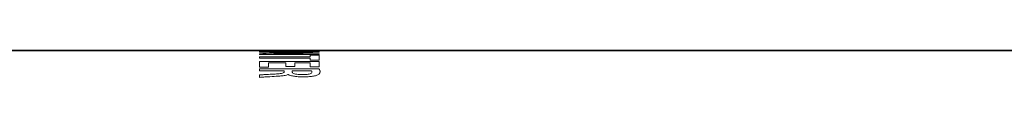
# Model space of a CAD drawing. Header units: millimetres. Extents: x 0 to 1118, y 0 to 864.
# Tile 120 of 200: x 648.064 to 668.435, y 451.86 to 452.414. Entities that reach past the tile are written whole.
import ezdxf

# ---------------------------------------------------------------- set-up
doc = ezdxf.new("R2010")
doc.units = ezdxf.units.MM

msp = doc.modelspace()

# ---------------------------------------------------------------- linework, layer by layer
at = {"color": 7, "linetype": 'Continuous', "lineweight": 35}
for p, q in [((654.926, 452.414), (645.792, 452.414)), ((656.592, 452.414), (654.926, 452.414)), ((687.192, 452.414), (656.592, 452.414))]:
    msp.add_line(p, q, dxfattribs=at)
at = {"color": 7, "linetype": 'Continuous', "lineweight": 18}
for p, q in [((653.027, 452.414), (654.262, 452.414)), ((653.027, 452.402), (653.027, 452.414)), ((653.211, 452.402), (653.027, 452.402)), ((653.027, 452.394), (654.262, 452.394)), ((653.027, 452.384), (653.027, 452.394)), ((653.468, 452.384), (653.027, 452.384)), ((653.027, 452.332), (653.027, 452.35)), ((654.26, 452.332), (653.027, 452.332)), ((653.027, 452.283), (654.077, 452.283)), ((653.027, 452.258), (653.027, 452.283)), ((654.077, 452.258), (653.027, 452.258)), ((653.211, 452.413), (653.211, 452.402)), ((653.57, 452.413), (653.211, 452.413)), ((653.313, 452.347), (653.313, 452.347)), ((653.57, 452.403), (653.57, 452.413)), ((653.753, 452.403), (653.57, 452.403)), ((654.077, 452.413), (653.753, 452.413)), ((653.753, 452.413), (653.753, 452.403)), ((653.83, 452.348), (654.26, 452.348)), ((654.077, 452.403), (654.077, 452.413)), ((654.262, 452.403), (654.077, 452.403)), ((654.077, 452.318), (654.262, 452.318)), ((654.077, 452.283), (654.077, 452.318)), ((654.077, 452.213), (654.077, 452.258)), ((654.26, 452.348), (654.26, 452.332)), ((654.262, 452.414), (654.262, 452.403)), ((654.262, 452.394), (654.262, 452.382)), ((654.262, 452.318), (654.262, 452.213)), ((654.926, 452.414), (654.926, 452.411)), ((654.926, 452.411), (656.592, 452.411)), ((656.592, 452.411), (656.592, 452.414)), ((653.027, 452.192), (654.262, 452.192)), ((653.027, 452.075), (653.027, 452.192)), ((653.211, 452.075), (653.027, 452.075)), ((653.211, 452.16), (653.211, 452.075)), ((653.57, 452.16), (653.211, 452.16)), ((653.57, 452.084), (653.57, 452.16)), ((653.753, 452.084), (653.57, 452.084)), ((654.077, 452.16), (653.753, 452.16)), ((653.753, 452.16), (653.753, 452.084)), ((654.262, 452.213), (654.077, 452.213)), ((654.077, 452.079), (654.077, 452.16)), ((654.262, 452.079), (654.077, 452.079)), ((654.262, 452.192), (654.262, 452.079)), ((653.027, 452.037), (654.253, 452.037)), ((653.027, 451.995), (653.027, 452.037)), ((653.536, 451.995), (653.027, 451.995)), ((653.027, 451.86), (653.027, 451.911)), ((653.536, 451.973), (653.536, 451.995)), ((653.617, 451.918), (653.612, 451.918)), ((654.1, 451.995), (653.701, 451.995))]:
    msp.add_line(p, q, dxfattribs=at)
for centre, major_axis, ratio, start_param, end_param in [((655.871, 429.914), (37.866, 0), 0.594205, 1.631662, 1.645993), ((656.274, 429.914), (37.657, 0), 0.597493, 1.624254, 1.638418), ((653.647, 429.914), (0, 22.5), 0.302726, 6.232162, 6.232395), ((653.693, 429.914), (0, 22.5), 0.001924, 6.083968, 6.08993)]:
    msp.add_ellipse(centre, major_axis=major_axis, ratio=ratio, start_param=start_param, end_param=end_param, dxfattribs=at)
for points, knots in [([(653.729, 452.362), (653.695, 452.361), (653.628, 452.358), (653.525, 452.355), (653.42, 452.351), (653.349, 452.348), (653.313, 452.347)], [0, 0, 0, 0, 0.24996, 0.499957, 0.749784, 1, 1, 1, 1]), ([(653.313, 452.347), (653.356, 452.347), (653.442, 452.348), (653.614, 452.348), (653.743, 452.348), (653.83, 452.348)], [0, 0, 0, 0, 0.2500566, 0.5001382, 1, 1, 1, 1]), ([(653.993, 452.385), (653.949, 452.385), (653.862, 452.385), (653.687, 452.384), (653.556, 452.384), (653.468, 452.384)], [0, 0, 0, 0, 0.250036, 0.500088, 1, 1, 1, 1]), ([(653.568, 452.372), (653.603, 452.373), (653.672, 452.376), (653.778, 452.379), (653.885, 452.382), (653.958, 452.384), (653.994, 452.385)], [0, 0, 0, 0, 0.249994, 0.500003, 0.749846, 1, 1, 1, 1]), ([(653.027, 451.911), (653.051, 451.913), (653.098, 451.916), (653.196, 451.922), (653.27, 451.925), (653.319, 451.928)], [0, 0, 0, 0, 0.250611, 0.500536, 1, 1, 1, 1]), ([(653.373, 451.882), (653.315, 451.879), (653.228, 451.874), (653.111, 451.868), (653.055, 451.863), (653.027, 451.86)], [0, 0, 0, 0, 0.499142, 0.748971, 1, 1, 1, 1]), ([(653.319, 451.928), (653.357, 451.93), (653.414, 451.933), (653.482, 451.941), (653.52, 451.952), (653.534, 451.963), (653.536, 451.97), (653.536, 451.973)], [0, 0, 0, 0, 0.3346798, 0.5073326, 0.6817871, 0.8798556, 1, 1, 1, 1]), ([(653.612, 451.918), (653.595, 451.912), (653.562, 451.9), (653.47, 451.888), (653.405, 451.884), (653.373, 451.882)], [0, 0, 0, 0, 0.3266587, 0.6661103, 1, 1, 1, 1]), ([(653.932, 451.871), (653.885, 451.872), (653.802, 451.874), (653.704, 451.889), (653.645, 451.904), (653.624, 451.915), (653.617, 451.918)], [0, 0, 0, 0, 0.338406, 0.600015, 0.860051, 1, 1, 1, 1]), ([(653.701, 451.969), (653.704, 451.962), (653.708, 451.95), (653.744, 451.935), (653.794, 451.924), (653.853, 451.919), (653.892, 451.919), (653.909, 451.918)], [0, 0, 0, 0, 0.290822, 0.485047, 0.680284, 0.855052, 1, 1, 1, 1]), ([(653.909, 451.918), (653.935, 451.919), (653.979, 451.919), (654.036, 451.926), (654.077, 451.935), (654.107, 451.95), (654.11, 451.961), (654.111, 451.968)], [0, 0, 0, 0, 0.213225, 0.366935, 0.521068, 0.730764, 1, 1, 1, 1]), ([(654.182, 451.894), (654.157, 451.888), (654.108, 451.878), (654.017, 451.872), (653.957, 451.871), (653.932, 451.871)], [0, 0, 0, 0, 0.3617202, 0.7247382, 1, 1, 1, 1]), ([(654.111, 451.968), (654.111, 451.972), (654.11, 451.979), (654.107, 451.988), (654.102, 451.993), (654.1, 451.995)], [0, 0, 0, 0, 0.4981626, 0.7482059, 1, 1, 1, 1]), ([(654.278, 451.972), (654.276, 451.959), (654.273, 451.94), (654.24, 451.912), (654.202, 451.9), (654.182, 451.894)], [0, 0, 0, 0, 0.478565, 0.731877, 1, 1, 1, 1]), ([(654.253, 452.037), (654.261, 452.026), (654.272, 452.011), (654.278, 451.989), (654.278, 451.978), (654.278, 451.972)], [0, 0, 0, 0, 0.498225, 0.748951, 1, 1, 1, 1])]:
    msp.add_open_spline(points, degree=3, knots=knots, dxfattribs=at)

doc.saveas('drawing.dxf')
